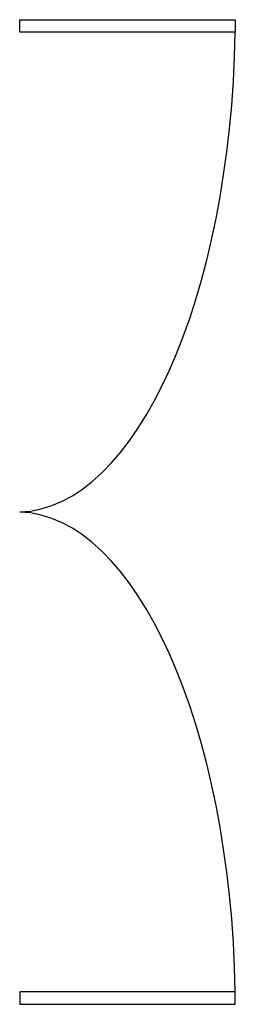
# Model space of a CAD drawing. Extents: x -82582065 to 310651827, y -37687100 to 142977471.
# Tile 121 of 122: x 245978427 to 246204360, y 141333101 to 142366612. Entities that reach past the tile are written whole.
import ezdxf
from ezdxf.enums import TextEntityAlignment as Align

# ---------------------------------------------------------------- set-up
doc = ezdxf.new("R2010")
doc.units = 0
doc.header["$LTSCALE"] = 100
doc.header["$MEASUREMENT"] = 0
doc.layers.add('DOOR', color=4, linetype='Continuous')
doc.styles.add('ROMANS', font='romans')

# ---------------------------------------------------------------- blocks, each defined once
blk = doc.blocks.new('door- 2.5x2.1')
at = {"layer": 'DOOR'}
for points in [[(382878.8, 588915.7), (382878.8, 589647), (382860.5, 589647), (382860.5, 588915.7)], [(384304.7, 588915.7), (384304.7, 589647), (384323, 589647), (384323, 588915.7)]]:
    blk.add_lwpolyline(points, close=True, dxfattribs=at)
for centre, start, end in [((382850.2, 589656.8), 272.2093, 359.2412), ((384333.3, 589656.8), 180.7588, 267.7907)]:
    blk.add_arc(centre, 741.6, start, end, dxfattribs=at)
blk = doc.blocks.new('CCR LAYOUT 1X250 MW ROURKELA')
at = {"layer": 'DOOR', "xscale": -1.025641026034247, "yscale": 1.025641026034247, "zscale": 1.025641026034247, "rotation": 90}
blk.add_blockref('door- 2.5x2.1', (621236.6, 429156.9), dxfattribs=at)
at = {"color": 3, "style": 'ROMANS', "width": 0.8, "flags": 13}
for p in [(171893.1, 2461.6), (171893.1, 1837.6), (171893.1, 1213.6), (171893.1, 589.6)]:
    blk.add_attdef('21.02.17', text='', height=300, dxfattribs=at).set_placement(p, align=Align.MIDDLE_LEFT)
at = {"color": 3, "style": 'ROMANS', "flags": 13}
blk.add_attdef('SB', text='', height=300, dxfattribs=at).set_placement((165850.9, 1873.9), align=Align.MIDDLE_LEFT)
for tag, p in [('00', (171002.2, -4817.8)), ('1', (165451, -4817.8)), ('1', (167310, -4817.8))]:
    blk.add_attdef(tag, p, '', height=300, dxfattribs=at)

msp = doc.modelspace()

# ---------------------------------------------------------------- block references
at = {"xscale": 689.0071675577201, "yscale": -301.243703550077, "zscale": 689.0071675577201}
msp.add_blockref('CCR LAYOUT 1X250 MW ROURKELA', (123929.4, 56339), dxfattribs=at)

doc.saveas('drawing.dxf')
